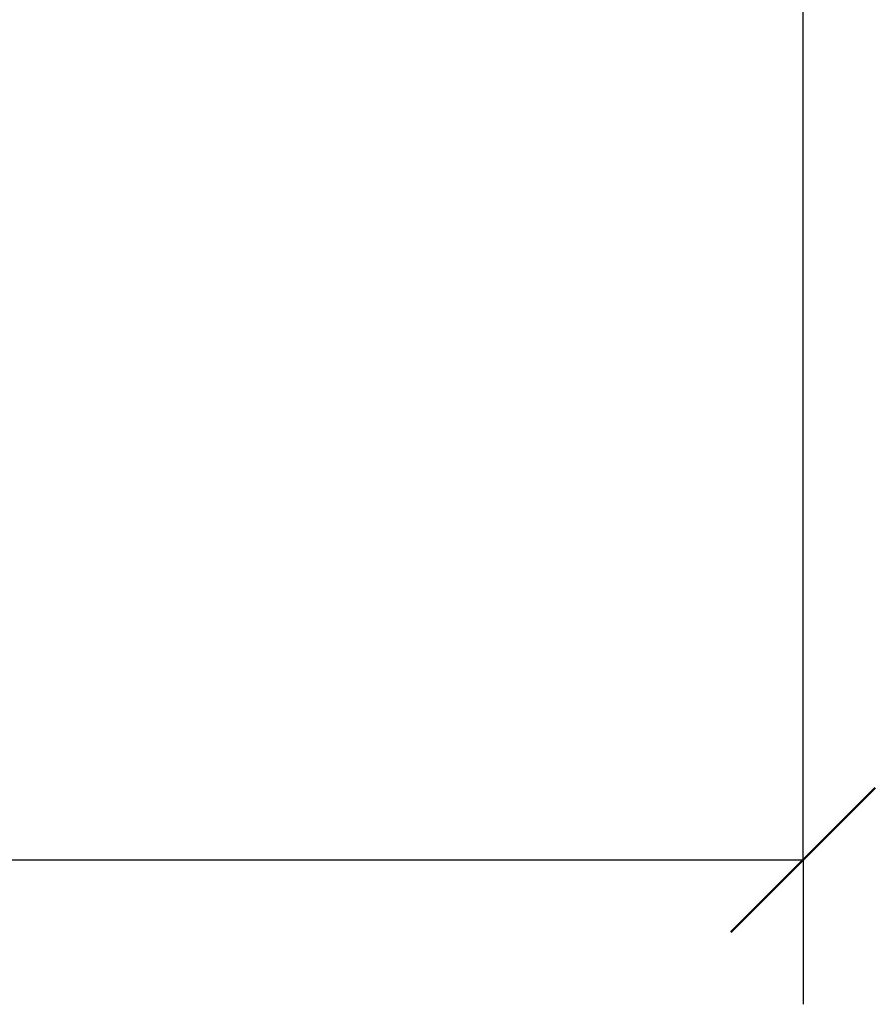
# Model space of a CAD drawing. Header units: millimetres. Extents: x -1115 to 1388, y -280 to 1010.
# Tile 30 of 76: x 145 to 382, y -280 to -7. Entities that reach past the tile are written whole.
import ezdxf

# ---------------------------------------------------------------- set-up
doc = ezdxf.new("R2010")
doc.units = ezdxf.units.MM
doc.layers.add('A-ANNO-DIMS', color=211, linetype='Continuous', lineweight=30)
doc.layers.add('A-ANNO-DIMS-20', color=211, linetype='Continuous', lineweight=30)
doc.styles.add('Arial_1', font='arial.ttf', dxfattribs={"height": 60})
doc.dimstyles.new('Linéaire', dxfattribs={"dimscale": 304.8, "dimtxt": 61.215564, "dimasz": 0.131234, "dimexe": 0.131234, "dimexo": 0.131234, "dimgap": 0.131234, "dimtad": 1, "dimdec": 0, "dimzin": 0, "dimdsep": 46, "dimtxsty": 'Arial_1', "dimblk1": 'OBLIQUE', "dimblk2": 'OBLIQUE', "dimsah": 1, "dimcen": 0.09, "dimazin": 0, "dimtfac": 1, "dimtdec": 4, "dimtix": 1, "dimtmove": 0, "dimatfit": 3, "dimfxl": 1, "dimtvp": 1, "dimtfill": 1, "dimtolj": 1, "dimtzin": 0, "dimarcsym": 2})

# ---------------------------------------------------------------- blocks, each defined once
blk = doc.blocks.new('DIMBLOCK1-Droite')
at = {"layer": 'A-ANNO-DIMS-20'}
for p, q in [((362, -240.19), (362, 88.97)), ((-361.5, -240.19), (-361.5, -38.35)), ((-361.5, -240.19), (362, -240.19)), ((-361.5, -240.19), (-361.5, -280.19)), ((362, -240.19), (362, -280.19))]:
    blk.add_line(p, q, dxfattribs=at)
at = {"layer": 'A-ANNO-DIMS-20', "lineweight": 50}
for p, q in [((-361.5, -240.19), (-341.5, -220.19)), ((362, -240.19), (382, -220.19)), ((-361.5, -240.19), (-381.5, -260.19)), ((362, -240.19), (342, -260.19))]:
    blk.add_line(p, q, dxfattribs=at)
at = {"layer": 'A-ANNO-DIMS-20', "color": 0, "insert": (-68.97, -122.29), "char_height": 60, "width": 166.1296, "attachment_point": 1, "line_spacing_factor": 0.941778, "style": 'Arial_1', "bg_fill": 3, "box_fill_scale": 1.25, "bg_fill_color": 256, "bg_fill_true_color": 13158600, "bg_fill_transparency": 0}
blk.add_mtext('724', dxfattribs=at)
blk = doc.blocks.new('_Oblique')
at = {"color": 0, "linetype": 'ByBlock', "lineweight": -2}
blk.add_line((-0.5, -0.5), (0.5, 0.5), dxfattribs=at)

msp = doc.modelspace()

# ---------------------------------------------------------------- dimensions: what is measured, and where the dimension line sits
at = {"layer": 'A-ANNO-DIMS'}
dim = msp.add_linear_dim(base=(362, -240.18844129), p1=(-361.5, 1.65270364), p2=(362, 128.97230425), dimstyle='Linéaire', override={"dimpost": '<>', "dimfxl": 734.617268}, dxfattribs=at)
dim.commit()
dim.dimension.update_dxf_attribs({"geometry": 'DIMBLOCK1-Droite', "text_midpoint": (0.25, -170.06565803)})

doc.saveas('drawing.dxf')
